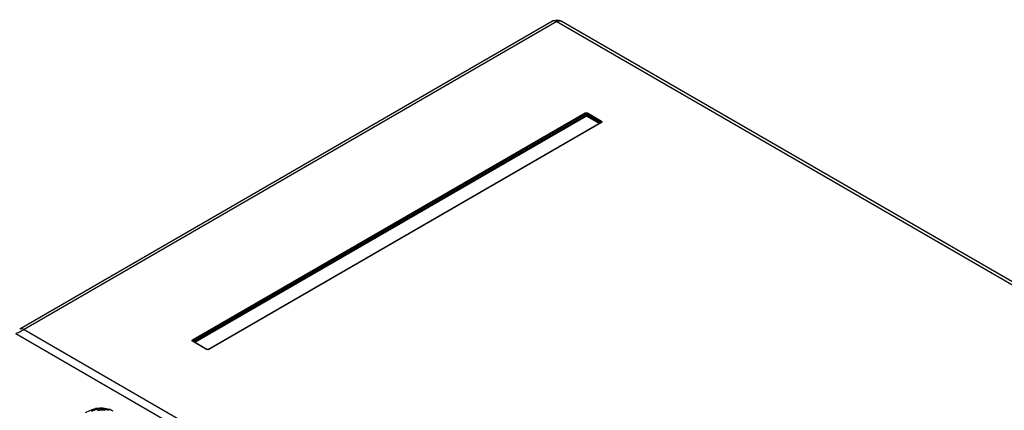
# Model space of a CAD drawing. Header units: inches. Extents: x 0 to 82.7, y 0 to 58.5.
# Tile 61 of 79: x 69.436 to 71.663, y 21.053 to 21.935. Entities that reach past the tile are written whole.
import ezdxf

# ---------------------------------------------------------------- set-up
doc = ezdxf.new("R2010")
doc.units = ezdxf.units.IN
doc.header["$LTSCALE"] = 4.547244
doc.header["$MEASUREMENT"] = 0
doc.layers.get('0').update_dxf_attribs({"linetype": 'CONTINUOUS'})

msp = doc.modelspace()

# ---------------------------------------------------------------- linework, layer by layer
at = {"color": 7, "linetype": 'CONTINUOUS'}
for p, q in [((70.641, 21.9316), (69.4364, 21.2361)), ((70.6508, 21.9306), (69.4462, 21.2351)), ((70.6508, 21.9306), (73.3559, 20.3688)), ((73.364, 20.3708), (70.6607, 21.9316)), ((69.8272, 21.2116), (70.7148, 21.7241)), ((70.7162, 21.7219), (69.8285, 21.2094)), ((69.8292, 21.2073), (70.7162, 21.7194)), ((70.7176, 21.7172), (69.8323, 21.2061)), ((70.7162, 21.7219), (70.7162, 21.7194)), ((70.7468, 21.7003), (70.7176, 21.7172)), ((70.719, 21.7194), (70.719, 21.7219)), ((70.719, 21.7219), (70.7506, 21.7037)), ((70.7499, 21.7015), (70.719, 21.7194)), ((70.7203, 21.7241), (70.752, 21.7058)), ((70.751, 21.7027), (69.8633, 21.1902)), ((70.752, 21.7026), (69.8643, 21.1901)), ((70.751, 21.7027), (70.7511, 21.7028)), ((70.7512, 21.703), (70.7512, 21.7028)), ((69.4278, 21.2258), (74.6821, 18.1923)), ((69.4462, 21.2351), (74.7008, 18.2015)), ((69.8588, 21.1901), (69.8272, 21.2084)), ((69.8279, 21.2087), (69.828, 21.2086)), ((69.8598, 21.1902), (69.8281, 21.2085)), ((69.8281, 21.2085), (69.8281, 21.2085)), ((69.8597, 21.1903), (69.8598, 21.1902)), ((69.8615, 21.1898), (69.8598, 21.1902)), ((69.8633, 21.1902), (69.8615, 21.1898)), ((69.8634, 21.1903), (69.8633, 21.1902)), ((69.5979, 21.0528), (69.6025, 21.0549)), ((69.5991, 21.0505), (69.6039, 21.0526)), ((69.6039, 21.0526), (69.6084, 21.0542)), ((69.6039, 21.0513), (69.6039, 21.0526)), ((69.6201, 21.0531), (69.612, 21.0512)), ((69.6298, 21.0523), (69.6201, 21.0531))]:
    msp.add_line(p, q, dxfattribs=at)
for points in [[(70.7162, 21.7219), (70.716, 21.7228), (70.7155, 21.7235), (70.7148, 21.7241)], [(70.719, 21.7219), (70.7181, 21.7223), (70.7171, 21.7223), (70.7162, 21.7219)], [(70.7176, 21.7196), (70.7171, 21.7196), (70.7166, 21.7195), (70.7162, 21.7194)], [(70.7176, 21.7172), (70.7172, 21.7176), (70.7166, 21.7183), (70.7162, 21.7194)], [(70.719, 21.7194), (70.7186, 21.7195), (70.7181, 21.7196), (70.7176, 21.7196)], [(70.719, 21.7194), (70.7186, 21.7184), (70.7181, 21.7176), (70.7176, 21.7172)], [(70.719, 21.7219), (70.7192, 21.7228), (70.7197, 21.7235), (70.7203, 21.7241)], [(70.7506, 21.7037), (70.7509, 21.7045), (70.7513, 21.7052), (70.752, 21.7058)], [(70.7506, 21.7037), (70.7511, 21.7033), (70.7512, 21.703)], [(70.7512, 21.7029), (70.7512, 21.7029), (70.7511, 21.7028), (70.751, 21.7027)], [(70.7511, 21.7028), (70.7514, 21.7028), (70.752, 21.7026)], [(69.8285, 21.2094), (69.8283, 21.2103), (69.8278, 21.211), (69.8272, 21.2116)], [(69.8281, 21.2085), (69.8278, 21.2086), (69.8272, 21.2084)], [(69.8285, 21.2094), (69.828, 21.209), (69.8279, 21.2087)], [(69.8281, 21.2085), (69.828, 21.2086), (69.8279, 21.2087)], [(69.8588, 21.1901), (69.8594, 21.1903), (69.8597, 21.1903)], [(69.8643, 21.1901), (69.8637, 21.1903), (69.8634, 21.1903)], [(69.6039, 21.0526), (69.6037, 21.0535), (69.6032, 21.0543), (69.6025, 21.0549)]]:
    msp.add_lwpolyline(points, dxfattribs=at)
for centre, radius, start, end in [((69.3596, 21.3834), 0.1717, 293.4008, 297.9482), ((69.3499, 21.4019), 0.1926, 297.9024, 300.0087), ((71.3583, 17.0891), 4.3371, 113.9464, 114.1438), ((69.6183, 21.0155), 0.0425, 100.8637, 104.1418), ((69.6182, 21.0172), 0.0383, 101.4265, 104.9554), ((69.6236, 21.0086), 0.049, 68.5397, 71.4766)]:
    msp.add_arc(centre, radius, start, end, dxfattribs=at)
for points in [[(70.641, 21.9315), (70.6449, 21.9338), (70.6499, 21.9347), (70.6543, 21.9339)], [(70.6508, 21.9306), (70.6488, 21.9317), (70.6465, 21.9326), (70.6441, 21.9325)], [(70.6508, 21.9306), (70.6528, 21.9317), (70.655, 21.9325), (70.6572, 21.9325)], [(70.6543, 21.9339), (70.6566, 21.9335), (70.6587, 21.9327), (70.6607, 21.9316)], [(70.7148, 21.7241), (70.7165, 21.7249), (70.7187, 21.7249), (70.7203, 21.7241)], [(69.4462, 21.2351), (69.4434, 21.2368), (69.4392, 21.2377), (69.4364, 21.2361)], [(69.8643, 21.1901), (69.8627, 21.1893), (69.8604, 21.1893), (69.8588, 21.1901)], [(69.6025, 21.0549), (69.6042, 21.0556), (69.606, 21.0562), (69.6079, 21.0567)], [(69.6102, 21.0572), (69.6149, 21.0581), (69.6197, 21.0583), (69.6245, 21.058)], [(69.6107, 21.0547), (69.6152, 21.0556), (69.6199, 21.0558), (69.6245, 21.0555)], [(69.6245, 21.058), (69.6294, 21.0577), (69.6344, 21.0567), (69.6392, 21.0551)], [(69.6245, 21.0555), (69.6292, 21.0551), (69.634, 21.0542), (69.6384, 21.0526)], [(69.6415, 21.0543), (69.6434, 21.0535), (69.6452, 21.0527), (69.6469, 21.0517)]]:
    msp.add_open_spline(points, degree=3, dxfattribs=at)
for points, knots in [([(70.6441, 21.9325), (70.6436, 21.9324), (70.6425, 21.9323), (70.6415, 21.9318), (70.641, 21.9316)], [0, 0, 0, 0, 0.509729, 1, 1, 1, 1]), ([(70.6572, 21.9325), (70.6578, 21.9325), (70.659, 21.9323), (70.6602, 21.9319), (70.6607, 21.9316)], [0, 0, 0, 0, 0.511452, 1, 1, 1, 1]), ([(70.752, 21.7058), (70.7525, 21.7055), (70.7533, 21.7042), (70.7525, 21.703), (70.752, 21.7026)], [0, 0, 0, 0, 0.500056, 1, 1, 1, 1]), ([(69.8272, 21.2084), (69.8266, 21.2087), (69.8258, 21.21), (69.8266, 21.2112), (69.8272, 21.2116)], [0, 0, 0, 0, 0.500056, 1, 1, 1, 1])]:
    msp.add_open_spline(points, degree=3, knots=knots, dxfattribs=at)

doc.saveas('drawing.dxf')
